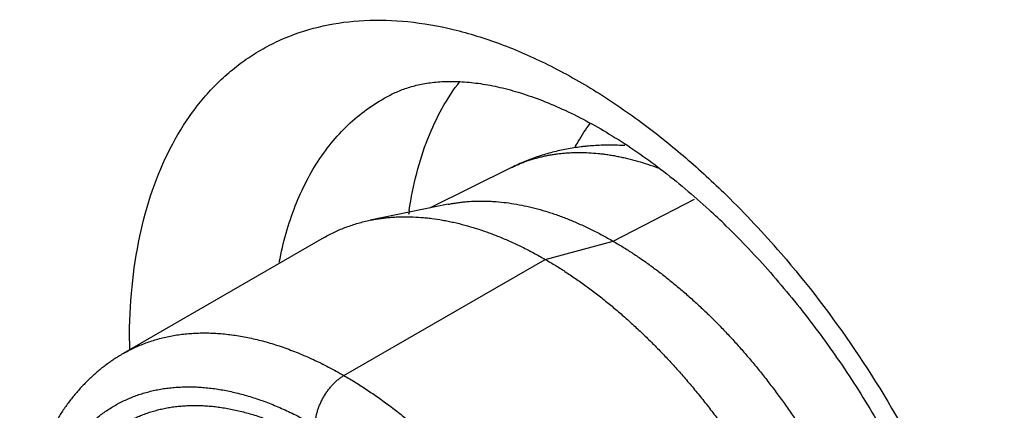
# Model space of a CAD drawing. Header units: inches. Extents: x 0 to 22, y 0 to 17.
# Tile 24 of 26: x 18.521 to 19.091, y 13.166 to 13.393. Entities that reach past the tile are written whole.
import ezdxf

# ---------------------------------------------------------------- set-up
doc = ezdxf.new("R2010")
doc.units = ezdxf.units.IN
doc.header["$LTSCALE"] = 1.21
doc.header["$MEASUREMENT"] = 0
doc.layers.get('0').update_dxf_attribs({"linetype": 'CONTINUOUS'})

msp = doc.modelspace()

# ---------------------------------------------------------------- linework, layer by layer
at = {"color": 7, "linetype": 'CONTINUOUS'}
for p, q in [((18.8059508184, 13.307084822), (18.7583625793, 13.2835377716)), ((18.8647143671, 13.2644104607), (18.9118790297, 13.2887886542)), ((18.7692199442, 13.2857508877), (18.723978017, 13.276528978)), ((18.6974197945, 13.2665465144), (18.5808578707, 13.1992451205)), ((18.8253787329, 13.253868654), (18.8647143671, 13.2644104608)), ((18.7088168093, 13.18656726), (18.8253787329, 13.2538686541))]:
    msp.add_line(p, q, dxfattribs=at)
for centre, radius, start, end in [((18.5488746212, 12.9013407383), 0.5453465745, 40.7345034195, 45.6286367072), ((18.9695103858, 13.2493386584), 0.2253444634, 171.6093973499, 172.2244927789), ((18.6190918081, 12.9540341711), 0.4457565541, 45.7177855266, 47.4902179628), ((18.9347043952, 13.2066358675), 0.3501569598, 180.0026022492, 180.7840089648)]:
    msp.add_arc(centre, radius, start, end, dxfattribs=at)
for points, knots in [([(18.5845474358, 13.2066199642), (18.5845474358, 13.2170704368), (18.5854677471, 13.2374056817), (18.5898458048, 13.2667312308), (18.5971758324, 13.2936917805), (18.6073725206, 13.3179659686), (18.6183327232, 13.3359369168), (18.6284048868, 13.3485658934), (18.6365020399, 13.3570888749), (18.6452062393, 13.364741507), (18.6544886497, 13.3715044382), (18.6643227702, 13.3773576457), (18.6781864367, 13.3839489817), (18.696928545, 13.3898360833), (18.7209660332, 13.3929465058), (18.7463723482, 13.3921328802), (18.7728477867, 13.3874485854), (18.8000974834, 13.3789616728), (18.8278264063, 13.366791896), (18.8557238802, 13.3510780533), (18.873798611, 13.3386625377), (18.8827960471, 13.3319421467)], [0, 0, 0, 0, 0.0724573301, 0.1408759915, 0.2051833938, 0.2656638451, 0.3228464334, 0.3504557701, 0.3775455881, 0.4042471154, 0.4307033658, 0.4570625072, 0.4834757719, 0.5370058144, 0.5924585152, 0.6507565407, 0.7125677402, 0.7783151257, 0.8481764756, 0.9221364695, 1, 1, 1, 1]), ([(18.7368039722, 13.3496497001), (18.7389557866, 13.3507144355), (18.7435133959, 13.3526609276), (18.7508774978, 13.3548726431), (18.7589950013, 13.3563658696), (18.7679155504, 13.3570607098), (18.7776582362, 13.3568853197), (18.7882075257, 13.3557554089), (18.7995178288, 13.3535821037), (18.8115176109, 13.3502810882), (18.8241226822, 13.3458287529), (18.8421050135, 13.338119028), (18.8653664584, 13.3254057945), (18.893268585, 13.3060794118), (18.9113008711, 13.2908739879), (18.920296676, 13.2826289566)], [0, 0, 0, 0, 0.035056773, 0.072191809, 0.1120541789, 0.1553424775, 0.2026275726, 0.2541392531, 0.3100748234, 0.3706171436, 0.4356984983, 0.5051259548, 0.6561330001, 0.8218171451, 1, 1, 1, 1]), ([(18.7465779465, 13.2822210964), (18.7476516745, 13.2894998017), (18.7504390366, 13.3035578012), (18.7568232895, 13.3234720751), (18.7652212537, 13.3414067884), (18.7722842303, 13.3521558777), (18.7761160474, 13.3570826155)], [0, 0, 0, 0, 0.2714527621, 0.5275771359, 0.7697231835, 1, 1, 1, 1]), ([(18.6713538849, 13.2522881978), (18.6724415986, 13.2579491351), (18.6750246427, 13.2689389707), (18.6802763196, 13.2846516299), (18.6867825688, 13.2991234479), (18.6945165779, 13.3122630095), (18.7034300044, 13.3239896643), (18.7134703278, 13.3342282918), (18.7245812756, 13.3428964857), (18.7326496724, 13.3475920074), (18.7368046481, 13.3496484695)], [0, 0, 0, 0, 0.1421994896, 0.2780687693, 0.4080817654, 0.5328935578, 0.6533676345, 0.7705444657, 0.8856373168, 1, 1, 1, 1]), ([(18.8425385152, 13.3184277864), (18.8431974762, 13.3196858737), (18.845874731, 13.3245672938), (18.8489369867, 13.3292397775), (18.8514312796, 13.3325527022)], [0, 0, 0, 0, 0.2551069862, 1, 1, 1, 1]), ([(18.8827960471, 13.3319421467), (18.891012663, 13.3258049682), (18.9072816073, 13.3127129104), (18.9226527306, 13.298581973), (18.930238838, 13.2911666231)], [0, 0, 0, 0, 0.4915476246, 1, 1, 1, 1]), ([(18.8715314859, 13.3197275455), (18.8701209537, 13.3198167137), (18.8672988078, 13.319953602), (18.8630638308, 13.3200325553), (18.8588327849, 13.319983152), (18.8546088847, 13.3198035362), (18.851097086, 13.3195437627), (18.8482948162, 13.3192690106), (18.8454981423, 13.3189493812), (18.8420132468, 13.3184654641), (18.8378536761, 13.3177493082), (18.8337215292, 13.3168973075), (18.8296218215, 13.3159090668), (18.8255593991, 13.3147841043), (18.8215386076, 13.3135219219), (18.8175629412, 13.3121228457), (18.8136354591, 13.310586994), (18.8097592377, 13.308914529), (18.8072136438, 13.3077096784), (18.8059508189, 13.3070848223)], [0, 0, 0, 0, 0.0627614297, 0.1254465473, 0.1880650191, 0.2506291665, 0.3131541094, 0.3444084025, 0.3756593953, 0.4381476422, 0.5006146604, 0.5630552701, 0.6254663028, 0.6878468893, 0.7502053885, 0.8125686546, 0.8749673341, 0.9374333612, 1, 1, 1, 1]), ([(18.8059508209, 13.3070848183), (18.8066833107, 13.3074472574), (18.8081610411, 13.3081502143), (18.8104116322, 13.3091370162), (18.8126973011, 13.3100567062), (18.8150172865, 13.3109089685), (18.817370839, 13.3116935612), (18.8197572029, 13.3124102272), (18.8221756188, 13.3130587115), (18.824625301, 13.3136388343), (18.8271054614, 13.3141504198), (18.8296153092, 13.3145932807), (18.8321540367, 13.3149672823), (18.8347208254, 13.3152723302), (18.837314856, 13.3155083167), (18.8399352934, 13.3156751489), (18.8425813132, 13.3157728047), (18.8461583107, 13.3158109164), (18.8506918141, 13.3156830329), (18.8552559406, 13.3153267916), (18.8589463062, 13.314905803), (18.8617471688, 13.3145196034), (18.8645666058, 13.3140646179), (18.8674037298, 13.313540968), (18.8702576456, 13.3129488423), (18.874103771, 13.3120637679), (18.8789493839, 13.3107845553), (18.8847862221, 13.3089872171), (18.8886673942, 13.3076243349), (18.8906142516, 13.3068999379)], [0, 0, 0, 0, 0.0281554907, 0.0563659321, 0.0846489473, 0.1130219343, 0.1415019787, 0.1701058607, 0.1988500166, 0.2277504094, 0.2568225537, 0.2860815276, 0.3155418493, 0.3452174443, 0.375121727, 0.4052675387, 0.4356670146, 0.4663317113, 0.5284950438, 0.5918424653, 0.6239846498, 0.6564480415, 0.6892397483, 0.7223663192, 0.7558335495, 0.7896466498, 0.858325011, 0.9284356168, 1, 1, 1, 1]), ([(18.7692199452, 13.2857508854), (18.7700973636, 13.2859297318), (18.771863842, 13.286262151), (18.774536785, 13.2866835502), (18.7772409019, 13.2870292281), (18.7809017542, 13.2873904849), (18.7855546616, 13.287649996), (18.7902564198, 13.2876545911), (18.7940660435, 13.2875083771), (18.7979457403, 13.2872588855), (18.8028560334, 13.2867542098), (18.8088035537, 13.2858487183), (18.8137970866, 13.2848482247), (18.8178253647, 13.2839003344), (18.82191868, 13.2828421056), (18.8260205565, 13.2816390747), (18.8301261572, 13.2802971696), (18.8342916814, 13.2788424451), (18.8395252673, 13.2768387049), (18.844733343, 13.2746162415), (18.8489134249, 13.2726974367), (18.8531431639, 13.270664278), (18.8584398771, 13.2679451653), (18.8626224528, 13.2656183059), (18.8647143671, 13.2644104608)], [0, 0, 0, 0, 0.0268701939, 0.0539278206, 0.081186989, 0.1086612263, 0.164300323, 0.2209463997, 0.24967647, 0.2786893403, 0.3375940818, 0.3977294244, 0.4591488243, 0.4903559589, 0.5218995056, 0.5860073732, 0.6185812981, 0.6515038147, 0.7183977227, 0.7866982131, 0.8213773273, 0.8564076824, 0.9275155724, 1, 1, 1, 1]), ([(18.697419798, 13.2665465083), (18.6984360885, 13.267133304), (18.7004943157, 13.2682657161), (18.7036518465, 13.2698369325), (18.7068785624, 13.2712803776), (18.7101725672, 13.2725951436), (18.7135319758, 13.2737805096), (18.7169548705, 13.2748358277), (18.720439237, 13.2757604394), (18.7227925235, 13.276287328), (18.7239780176, 13.2765289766)], [0, 0, 0, 0, 0.1235532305, 0.2472465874, 0.3712193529, 0.4956093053, 0.6205518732, 0.7461793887, 0.8726206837, 1, 1, 1, 1]), ([(18.7239780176, 13.2765289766), (18.7249097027, 13.2767188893), (18.726785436, 13.2770718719), (18.7296237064, 13.2775193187), (18.7324950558, 13.2778863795), (18.735398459, 13.2781729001), (18.7383329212, 13.2783787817), (18.7412974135, 13.2785039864), (18.7442909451, 13.2785484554), (18.7483388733, 13.2784998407), (18.7524227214, 13.2782884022), (18.7565342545, 13.2779191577), (18.7607196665, 13.2774382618), (18.7649296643, 13.2767973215), (18.7691573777, 13.2760022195), (18.7734563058, 13.2750916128), (18.7788764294, 13.2737510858), (18.7842917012, 13.2721628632), (18.7886512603, 13.2707379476), (18.7930744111, 13.2691932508), (18.7986317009, 13.2670655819), (18.8041618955, 13.2647056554), (18.808600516, 13.2626681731), (18.8130918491, 13.260509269), (18.818716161, 13.2576219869), (18.8231574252, 13.2551512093), (18.8253787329, 13.2538686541)], [0, 0, 0, 0, 0.0268699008, 0.0539272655, 0.0811861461, 0.1086600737, 0.1363619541, 0.1643040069, 0.1924978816, 0.2209545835, 0.278692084, 0.307996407, 0.3376007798, 0.3977354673, 0.4282834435, 0.4591582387, 0.5219045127, 0.5860117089, 0.6185852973, 0.6515074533, 0.7184006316, 0.786700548, 0.8213793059, 0.8564092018, 0.9275160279, 1, 1, 1, 1]), ([(18.9303159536, 13.2731555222), (18.9391903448, 13.2645034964), (18.9565351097, 13.2461682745), (18.9807563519, 13.216460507), (19.0032909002, 13.1844469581), (19.0237616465, 13.1506485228), (19.0418372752, 13.1156091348), (19.0572244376, 13.079895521), (19.0696972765, 13.0441102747), (19.0760872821, 13.0200507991), (19.0787260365, 13.0081473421)], [0, 0, 0, 0, 0.1208485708, 0.2458113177, 0.3734395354, 0.5022619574, 0.6307988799, 0.7575714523, 0.8811173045, 1, 1, 1, 1]), ([(18.8647143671, 13.2644104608), (18.866652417, 13.2632914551), (18.8705274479, 13.2609770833), (18.8762850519, 13.2573132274), (18.8820294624, 13.2534323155), (18.8877539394, 13.2493389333), (18.8934520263, 13.2450377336), (18.8991171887, 13.2405336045), (18.9047429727, 13.2358317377), (18.910322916, 13.230937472), (18.9158506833, 13.2258564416), (18.9213199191, 13.2205944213), (18.9267243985, 13.215157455), (18.932057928, 13.2095517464), (18.9373144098, 13.2037837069), (18.9424878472, 13.1978599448), (18.9475722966, 13.1917872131), (18.9525619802, 13.1855724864), (18.9574511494, 13.1792228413), (18.9622342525, 13.1727455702), (18.9669057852, 13.1661480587), (18.9714604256, 13.1594378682), (18.9758929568, 13.1526226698), (18.9801982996, 13.1457102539), (18.9843715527, 13.1387085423), (18.9884079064, 13.131625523), (18.9923027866, 13.1244693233), (18.9960516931, 13.1172481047), (18.9996503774, 13.1099701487), (19.0030946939, 13.1026437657), (19.006380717, 13.0952773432), (19.0095046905, 13.0878793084), (19.0124630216, 13.0804581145), (19.0152523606, 13.0730222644), (19.0178694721, 13.0655802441), (19.020311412, 13.058140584), (19.0225753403, 13.0507117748), (19.0246587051, 13.0433023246), (19.0265591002, 13.0359206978), (19.0282743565, 13.0285753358), (19.0298025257, 13.0212746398), (19.031141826, 13.014026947), (19.032290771, 13.0068405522), (19.0332479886, 12.9997236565), (19.0340124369, 12.9926844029), (19.0345831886, 12.9857308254), (19.0349596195, 12.9788708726), (19.0351412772, 12.9721123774), (19.0351279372, 12.9654630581), (19.0349196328, 12.958930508), (19.0345165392, 12.9525221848), (19.0339191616, 12.9462454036), (19.0331280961, 12.9401073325), (19.0321442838, 12.9341149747), (19.030968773, 12.9282751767), (19.029602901, 12.9225946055), (19.0280481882, 12.9170797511), (19.0263063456, 12.9117369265), (19.0243793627, 12.9065722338), (19.0222693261, 12.9015916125), (19.0199786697, 12.8968007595), (19.0175098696, 12.8922051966), (19.0148658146, 12.8878102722), (19.0125098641, 12.8843060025), (19.0105407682, 12.8816105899), (19.0090276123, 12.8796497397), (19.007473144, 12.8777427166), (19.0064063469, 12.8765038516), (19.0058662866, 12.8758938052)], [0, 0, 0, 0, 0.0147808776, 0.0298061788, 0.0450688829, 0.0605629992, 0.0762816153, 0.0922168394, 0.1083601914, 0.1247026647, 0.1412346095, 0.1579458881, 0.1748258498, 0.1918634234, 0.2090471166, 0.2263650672, 0.2438050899, 0.2613546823, 0.2790010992, 0.2967313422, 0.3145322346, 0.3323904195, 0.3502924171, 0.3682246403, 0.3861734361, 0.4041251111, 0.4220659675, 0.4399823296, 0.457860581, 0.4756871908, 0.4934487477, 0.5111319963, 0.5287238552, 0.5462114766, 0.5635822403, 0.5808238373, 0.5979242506, 0.6148718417, 0.6316553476, 0.6482639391, 0.6646872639, 0.6809154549, 0.6969392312, 0.7127498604, 0.7283392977, 0.7437001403, 0.7588257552, 0.7737102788, 0.7883486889, 0.8027368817, 0.8168716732, 0.8307509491, 0.8443736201, 0.8577398, 0.870850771, 0.8837091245, 0.8963187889, 0.9086850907, 0.920814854, 0.9327163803, 0.9443995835, 0.9558759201, 0.9671584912, 0.9782619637, 0.9837520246, 0.9892035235, 0.9946187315, 1, 1, 1, 1]), ([(18.8253787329, 13.2538686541), (18.8274365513, 13.2526804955), (18.8315511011, 13.2502230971), (18.8376646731, 13.2463326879), (18.8437643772, 13.2422117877), (18.8498429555, 13.2378652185), (18.8558934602, 13.2332979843), (18.861909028, 13.2285153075), (18.8678827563, 13.2235226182), (18.8738078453, 13.2183256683), (18.8796774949, 13.2129303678), (18.8854850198, 13.2073429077), (18.8912237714, 13.2015696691), (18.8968871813, 13.1956172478), (18.9024687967, 13.1894924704), (18.9079622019, 13.1832023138), (18.9133611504, 13.1767540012), (18.9186594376, 13.1701548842), (18.9238510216, 13.1634125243), (18.9289299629, 13.1565346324), (18.9338904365, 13.1495290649), (18.9387267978, 13.1424038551), (18.9434334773, 13.1351671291), (18.9480051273, 13.1278271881), (18.9524364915, 13.1203924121), (18.956722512, 13.1128713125), (18.960858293, 13.1052724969), (18.9648390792, 13.0976046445), (18.968660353, 13.0898765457), (18.9723177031, 13.0820970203), (18.9758069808, 13.0742749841), (18.9791241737, 13.0664193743), (18.9822654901, 13.0585391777), (18.9852273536, 13.0506434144), (18.9880063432, 13.0427411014), (18.9905993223, 13.0348412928), (18.9930032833, 13.0269530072), (18.9952155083, 13.0190852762), (18.9972334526, 13.0112470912), (18.9990548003, 13.0034474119), (19.000677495, 12.9956951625), (19.0020996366, 12.9879991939), (19.003319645, 12.9803683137), (19.0043360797, 12.9728112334), (19.0051478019, 12.9653365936), (19.0057538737, 12.957952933), (19.0061535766, 12.9506686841), (19.0063464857, 12.9434921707), (19.0063323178, 12.9364315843), (19.0061111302, 12.9294949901), (19.0056831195, 12.9226903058), (19.0050487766, 12.9160253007), (19.0042088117, 12.9095075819), (19.0031641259, 12.9031445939), (19.0019159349, 12.8969435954), (19.0004655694, 12.8909116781), (18.9988147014, 12.8850557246), (18.9969651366, 12.8793824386), (18.9949189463, 12.8738983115), (18.9926784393, 12.8686096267), (18.9902460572, 12.8635224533), (18.9876246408, 12.8586426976), (18.9852753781, 12.8547378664), (18.9833043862, 12.8517259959), (18.9817868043, 12.8495314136), (18.9802244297, 12.8473927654), (18.9786177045, 12.8453106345), (18.9769670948, 12.843285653), (18.9758343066, 12.841970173), (18.9752608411, 12.8413223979)], [0, 0, 0, 0, 0.0147801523, 0.0298049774, 0.0450679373, 0.0605621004, 0.0762806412, 0.0922158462, 0.1083592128, 0.1247016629, 0.1412336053, 0.1579448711, 0.1748248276, 0.1918623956, 0.2090460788, 0.2263640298, 0.2438040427, 0.2613536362, 0.2790000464, 0.2967302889, 0.3145311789, 0.3323893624, 0.3502913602, 0.3682235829, 0.3861723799, 0.4041240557, 0.4220649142, 0.439981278, 0.457859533, 0.4756861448, 0.4934477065, 0.5111309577, 0.5287228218, 0.546210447, 0.5635812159, 0.5808228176, 0.5979232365, 0.6148708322, 0.6316543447, 0.6482629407, 0.664686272, 0.6809144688, 0.6969382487, 0.7127488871, 0.7283383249, 0.7436991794, 0.7588247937, 0.7737093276, 0.7883477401, 0.8027359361, 0.8168707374, 0.8307500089, 0.8443726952, 0.8577388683, 0.8708498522, 0.8837082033, 0.8963178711, 0.9086841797, 0.9208139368, 0.9327154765, 0.9443986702, 0.9558750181, 0.9671575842, 0.9727311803, 0.9782619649, 0.9837520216, 0.9892035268, 0.9946187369, 1, 1, 1, 1]), ([(18.9621063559, 13.257209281), (18.9773632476, 13.2395313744), (19.0059916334, 13.2019964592), (19.0423531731, 13.1413111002), (19.0715161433, 13.0775267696), (19.085809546, 13.0333848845), (19.0913881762, 13.0113405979)], [0, 0, 0, 0, 0.2501590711, 0.5043934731, 0.756397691, 1, 1, 1, 1]), ([(18.5808578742, 13.1992451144), (18.5819048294, 13.1998496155), (18.5840260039, 13.2010149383), (18.5872821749, 13.2026276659), (18.5906116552, 13.2041047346), (18.5940123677, 13.2054451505), (18.5974822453, 13.2066481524), (18.601019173, 13.2077130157), (18.6046210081, 13.2086390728), (18.6082855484, 13.2094258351), (18.6120105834, 13.2100727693), (18.6157938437, 13.2105795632), (18.6196330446, 13.210945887), (18.6235258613, 13.2111715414), (18.6274699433, 13.2112564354), (18.6314629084, 13.2112004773), (18.6355023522, 13.2110037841), (18.6395858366, 13.2106664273), (18.6437109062, 13.2101886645), (18.6478750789, 13.209570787), (18.6520758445, 13.2088131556), (18.6563106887, 13.207916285), (18.6605770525, 13.2068806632), (18.6648723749, 13.2057069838), (18.6691941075, 13.2043959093), (18.6750286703, 13.2024521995), (18.6808647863, 13.2002471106), (18.6866925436, 13.1977950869), (18.6911069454, 13.1958107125), (18.6955319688, 13.1936949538), (18.6999650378, 13.1914490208), (18.7044032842, 13.1890743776), (18.7073455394, 13.1874167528), (18.7088168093, 13.18656726)], [0, 0, 0, 0, 0.026934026, 0.053900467, 0.080931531, 0.1080590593, 0.1353143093, 0.1627277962, 0.1903291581, 0.2181469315, 0.2462085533, 0.2745400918, 0.3031662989, 0.3321104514, 0.3613942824, 0.3910380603, 0.4210603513, 0.4514782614, 0.4823072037, 0.5135610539, 0.5452521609, 0.577391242, 0.6099876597, 0.6430491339, 0.6765820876, 0.7105915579, 0.7800479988, 0.8155038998, 0.8514431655, 0.88786527, 0.9247690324, 0.9621500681, 1, 1, 1, 1]), ([(18.5808578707, 13.1992451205), (18.5799573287, 13.1987251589), (18.5781729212, 13.1976577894), (18.5755476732, 13.1959754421), (18.5729761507, 13.1942137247), (18.5704592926, 13.1923737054), (18.5679979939, 13.1904564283), (18.5655931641, 13.1884629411), (18.5632457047, 13.1863943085), (18.5609566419, 13.1842516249), (18.558726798, 13.182036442), (18.5565569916, 13.1797505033), (18.5544481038, 13.1773955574), (18.5524010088, 13.1749733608), (18.550416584, 13.1724856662), (18.5484957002, 13.1699342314), (18.5466392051, 13.1673207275), (18.5448477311, 13.1646467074), (18.5431213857, 13.1619137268), (18.5409010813, 13.1581839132), (18.538288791, 13.1533779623), (18.5354236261, 13.1474123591), (18.5328199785, 13.1412439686), (18.5304772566, 13.1348827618), (18.5283942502, 13.1283379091), (18.5265696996, 13.1216183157), (18.5250023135, 13.1147326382), (18.5236906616, 13.1076892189), (18.5226331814, 13.1004960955), (18.521828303, 13.0931611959), (18.5212744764, 13.0856925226), (18.5209700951, 13.0780982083), (18.5209135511, 13.0703865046), (18.5211032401, 13.0625657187), (18.5215376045, 13.0546443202), (18.5222147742, 13.0466310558), (18.5231326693, 13.0385349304), (18.5242892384, 13.030365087), (18.5256824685, 13.0221308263), (18.5273099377, 13.0138416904), (18.5291687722, 13.0055074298), (18.5312561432, 12.9971379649), (18.5335692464, 12.9887433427), (18.5361048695, 12.9803337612), (18.5388591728, 12.9719194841), (18.5418283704, 12.9635109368), (18.5450086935, 12.9551186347), (18.5483960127, 12.9467531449), (18.5519854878, 12.9384249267), (18.5557723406, 12.930144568), (18.5597518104, 12.921922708), (18.5639188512, 12.913769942), (18.5682677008, 12.9056965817), (18.5727926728, 12.8977130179), (18.5774881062, 12.8898296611), (18.5823481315, 12.8820568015), (18.5873661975, 12.8744042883), (18.5925358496, 12.8668820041), (18.5978506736, 12.8594998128), (18.6033041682, 12.8522673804), (18.6088892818, 12.8451937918), (18.6145990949, 12.8382880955), (18.6204267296, 12.8315593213), (18.626365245, 12.8250163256), (18.6324071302, 12.818667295), (18.6385450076, 12.8125204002), (18.6447716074, 12.8065836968), (18.6510800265, 12.8008648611), (18.6574634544, 12.7953707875), (18.663915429, 12.7901080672), (18.6704293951, 12.7850833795), (18.6769980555, 12.7803038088), (18.6836128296, 12.7757761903), (18.6902645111, 12.7715079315), (18.6947519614, 12.7688195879), (18.6969996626, 12.7675217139)], [0, 0, 0, 0, 0.006079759, 0.012154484, 0.0182273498, 0.0243014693, 0.0303798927, 0.0364656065, 0.0425615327, 0.0486704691, 0.0547945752, 0.0609355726, 0.0670950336, 0.0732743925, 0.0794749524, 0.0856978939, 0.0919442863, 0.0982155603, 0.1045139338, 0.1108415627, 0.1235913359, 0.1364799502, 0.1495192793, 0.1627219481, 0.176099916, 0.1896630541, 0.203419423, 0.217376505, 0.2315407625, 0.2459171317, 0.2605091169, 0.2753185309, 0.2903457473, 0.3055900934, 0.3210499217, 0.3367218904, 0.3526011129, 0.3686819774, 0.3849582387, 0.4014223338, 0.4180652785, 0.4348775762, 0.4518493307, 0.4689697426, 0.4862268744, 0.5036084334, 0.5211018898, 0.5386941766, 0.5563714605, 0.5741196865, 0.5919246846, 0.6097720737, 0.6276471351, 0.645535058, 0.6634210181, 0.6812902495, 0.6991280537, 0.7169197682, 0.7346508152, 0.7523069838, 0.7698746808, 0.7873405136, 0.8046912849, 0.8219142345, 0.8389972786, 0.8559286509, 0.8726969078, 0.8892918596, 0.9057060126, 0.9219327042, 0.9379658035, 0.9537986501, 0.9694216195, 0.9848250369, 1, 1, 1, 1]), ([(18.6921134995, 13.157636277), (18.6921134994, 13.1579553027), (18.6921273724, 13.1586010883), (18.6921879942, 13.1595792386), (18.6922886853, 13.1605762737), (18.6924291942, 13.161589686), (18.6926090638, 13.1626169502), (18.6928278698, 13.1636554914), (18.6930852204, 13.164702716), (18.6933804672, 13.1657560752), (18.6937127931, 13.1668130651), (18.6940814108, 13.167871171), (18.6944855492, 13.1689278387), (18.6949241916, 13.169980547), (18.6953962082, 13.171026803), (18.6960694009, 13.1724115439), (18.6968034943, 13.173770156), (18.697594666, 13.1750968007), (18.6982152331, 13.1760733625), (18.698861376, 13.1770287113), (18.6995314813, 13.1779606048), (18.7002238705, 13.178866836), (18.7009368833, 13.1797452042), (18.7016689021, 13.1805935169), (18.7024181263, 13.1814098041), (18.7031827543, 13.1821921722), (18.7039609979, 13.1829387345), (18.7047510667, 13.1836475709), (18.705550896, 13.1843170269), (18.7063583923, 13.184945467), (18.7071714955, 13.1855312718), (18.7079882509, 13.1860728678), (18.7085405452, 13.1864077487), (18.7088168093, 13.1865672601)], [0, 0, 0, 0, 0.0275637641, 0.0557896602, 0.0846533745, 0.1141244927, 0.1441665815, 0.1747408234, 0.205806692, 0.2373219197, 0.2692423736, 0.3015226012, 0.3341160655, 0.3669733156, 0.4000425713, 0.4332714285, 0.4999899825, 0.5333796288, 0.5667157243, 0.5999449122, 0.633014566, 0.6658724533, 0.6984668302, 0.730747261, 0.7626672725, 0.7941824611, 0.8252496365, 0.855827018, 0.8858733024, 0.9153483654, 0.9442141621, 0.9724378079, 1, 1, 1, 1]), ([(18.7088168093, 13.18656726), (18.7110573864, 13.1852735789), (18.7144023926, 13.1832698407), (18.7188186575, 13.180484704), (18.723269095, 13.1775831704), (18.7288189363, 13.1737853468), (18.7354236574, 13.1689815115), (18.7419922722, 13.1639186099), (18.7485159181, 13.1586035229), (18.7549857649, 13.1530434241), (18.7613930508, 13.1472458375), (18.7677291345, 13.1412186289), (18.7739854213, 13.1349699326), (18.7801534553, 13.1285082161), (18.7862249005, 13.121842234), (18.7921915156, 13.1149809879), (18.7980452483, 13.1079337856), (18.8037781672, 13.1007101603), (18.8093824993, 13.0933198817), (18.8148506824, 13.0857729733), (18.820175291, 13.0780796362), (18.825349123, 13.0702502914), (18.8303651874, 13.062295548), (18.8352166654, 13.0542261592), (18.8398970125, 13.0460530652), (18.8443998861, 13.0377873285), (18.8487191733, 13.0294401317), (18.8528490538, 13.021022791), (18.8567839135, 13.0125466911), (18.8605184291, 13.0040233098), (18.8640475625, 12.9954641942), (18.8673665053, 12.9868809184), (18.8704707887, 12.9782851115), (18.8733562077, 12.9696884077), (18.8760188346, 12.9611024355), (18.8784550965, 12.9525388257), (18.8806616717, 12.9440091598), (18.8826355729, 12.93552498), (18.8843741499, 12.9270977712), (18.8858750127, 12.9187389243), (18.8871361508, 12.9104597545), (18.8881558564, 12.9022714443), (18.8889327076, 12.8941851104), (18.8893787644, 12.887512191), (18.8896117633, 12.8822349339), (18.8897614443, 12.8770467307), (18.8897973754, 12.8706461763), (18.8896284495, 12.8643069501), (18.8893690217, 12.8593129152), (18.8890309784, 12.8544206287), (18.8885703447, 12.849586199), (18.887983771, 12.8448155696), (18.8873226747, 12.8401532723), (18.886347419, 12.8344397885), (18.8851603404, 12.8288282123), (18.8840893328, 12.8244416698), (18.8829508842, 12.8201702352), (18.8813822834, 12.8149609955), (18.8792559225, 12.8088966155), (18.8772810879, 12.8040081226), (18.8755858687, 12.8002181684), (18.8738324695, 12.7965456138), (18.8715016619, 12.7921035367), (18.8689639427, 12.7878300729), (18.8668251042, 12.7845438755), (18.865174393, 12.7821554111), (18.863470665, 12.7798331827), (18.8617144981, 12.7775779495), (18.8599064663, 12.7753905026), (18.8580471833, 12.7732715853), (18.8561372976, 12.7712219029), (18.8541774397, 12.7692421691), (18.8521682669, 12.7673330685), (18.8501104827, 12.7654952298), (18.8480047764, 12.7637292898), (18.8458518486, 12.7620358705), (18.843652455, 12.7604155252), (18.8414073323, 12.7588688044), (18.8391172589, 12.7573962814), (18.8375608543, 12.7564642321), (18.8367757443, 12.7560109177)], [0, 0, 0, 0, 0.0151950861, 0.0228956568, 0.0306634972, 0.04639626, 0.0623854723, 0.0786225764, 0.0950977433, 0.1118002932, 0.1287188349, 0.1458412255, 0.1631546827, 0.18064581, 0.19830067, 0.2161048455, 0.2340434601, 0.2521012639, 0.2702626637, 0.2885117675, 0.3068324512, 0.3252083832, 0.3436230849, 0.3620599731, 0.3805024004, 0.3989337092, 0.4173372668, 0.4356965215, 0.4539950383, 0.4722165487, 0.4903450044, 0.508364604, 0.5262598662, 0.5440156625, 0.5616172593, 0.5790504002, 0.5963013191, 0.6133568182, 0.6302043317, 0.6468319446, 0.6632285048, 0.6793836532, 0.6952878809, 0.7109326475, 0.7186555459, 0.7263108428, 0.741415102, 0.7562405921, 0.7635477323, 0.770783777, 0.7850408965, 0.7920622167, 0.7990118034, 0.8126955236, 0.8260945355, 0.832688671, 0.8392131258, 0.8520552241, 0.8646288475, 0.876943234, 0.8830071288, 0.8890106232, 0.9008425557, 0.9124554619, 0.918185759, 0.9238680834, 0.929504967, 0.935099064, 0.9406531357, 0.9461700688, 0.951652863, 0.9571046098, 0.962528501, 0.9679278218, 0.9733059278, 0.9786662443, 0.9840122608, 0.989347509, 0.994675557, 1, 1, 1, 1]), ([(18.5279565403, 13.0564104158), (18.5279108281, 13.0580109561), (18.5278531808, 13.0611933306), (18.5278693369, 13.0659376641), (18.5279886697, 13.0706205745), (18.5282832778, 13.0767373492), (18.5287829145, 13.0827613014), (18.5294953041, 13.0886789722), (18.5301281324, 13.0930111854), (18.5308627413, 13.0972648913), (18.5316986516, 13.1014374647), (18.532635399, 13.1055262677), (18.5336723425, 13.1095287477), (18.5348088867, 13.1134423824), (18.5360443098, 13.1172647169), (18.5373778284, 13.1209933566), (18.5388086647, 13.1246259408), (18.5403358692, 13.1281602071), (18.5419585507, 13.13159391), (18.5436756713, 13.1349248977), (18.5454861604, 13.1381510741), (18.5473889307, 13.14127038), (18.5493827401, 13.1442808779), (18.5514664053, 13.1471806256), (18.5536385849, 13.1499678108), (18.5558979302, 13.1526406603), (18.5582430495, 13.1551974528), (18.5606724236, 13.1576366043), (18.5631845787, 13.1599565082), (18.5657778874, 13.1621557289), (18.5684507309, 13.1642328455), (18.5712014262, 13.1661865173), (18.574028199, 13.1680155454), (18.5769292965, 13.1697187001), (18.579902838, 13.1712949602), (18.5829469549, 13.1727432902), (18.5860597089, 13.174062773), (18.5892391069, 13.1752526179), (18.5924831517, 13.1763120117), (18.5957897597, 13.1772403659), (18.599156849, 13.1780370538), (18.6025822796, 13.178701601), (18.6060638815, 13.1792336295), (18.6095994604, 13.1796327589), (18.6131867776, 13.1798988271), (18.6168235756, 13.1800316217), (18.6205075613, 13.1800311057), (18.6242364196, 13.1798973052), (18.6280078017, 13.1796302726), (18.6318193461, 13.1792302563), (18.6356686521, 13.1786974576), (18.6395533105, 13.1780322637), (18.6434708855, 13.1772350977), (18.6474189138, 13.1763064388), (18.6513949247, 13.1752469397), (18.6553964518, 13.1740572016), (18.6608008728, 13.1722857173), (18.6662075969, 13.1702661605), (18.6716069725, 13.1680125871), (18.6756980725, 13.1661847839), (18.6797994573, 13.164232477), (18.6839085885, 13.1621567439), (18.6880226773, 13.1599590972), (18.6907497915, 13.1584235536), (18.6921134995, 13.157636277)], [0, 0, 0, 0, 0.0191497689, 0.0380630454, 0.0567369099, 0.0751689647, 0.1112981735, 0.1289958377, 0.1464475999, 0.1636539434, 0.1806160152, 0.1973355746, 0.2138151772, 0.2300580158, 0.2460680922, 0.2618501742, 0.2774097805, 0.2927533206, 0.3078879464, 0.3228217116, 0.3375634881, 0.3521229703, 0.3665107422, 0.3807381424, 0.3948173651, 0.408761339, 0.4225837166, 0.436298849, 0.4499216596, 0.4634676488, 0.4769527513, 0.4903932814, 0.5038058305, 0.5172071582, 0.5306140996, 0.5440434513, 0.5575118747, 0.5710357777, 0.5846312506, 0.5983139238, 0.6120989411, 0.6260008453, 0.6400335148, 0.6542101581, 0.6685431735, 0.6830442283, 0.6977241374, 0.7125928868, 0.7276596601, 0.7429327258, 0.7584195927, 0.7741268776, 0.7900604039, 0.8062252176, 0.8226255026, 0.8392647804, 0.8561457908, 0.8906376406, 0.9082532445, 0.9261145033, 0.9442213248, 0.9625732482, 0.9811677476, 1, 1, 1, 1]), ([(18.5818719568, 13.158915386), (18.582773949, 13.1594361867), (18.5846014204, 13.1604401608), (18.5874067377, 13.1618295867), (18.590275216, 13.1631021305), (18.5932050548, 13.1642569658), (18.5961944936, 13.1652933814), (18.5992416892, 13.166210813), (18.6023448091, 13.1670086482), (18.6055019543, 13.1676864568), (18.6087112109, 13.1682438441), (18.6119706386, 13.1686804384), (18.6152782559, 13.1689960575), (18.6186320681, 13.1691904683), (18.6220300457, 13.1692635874), (18.6254701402, 13.1692154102), (18.6289502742, 13.169045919), (18.6324683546, 13.1687552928), (18.6360222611, 13.1683436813), (18.6396098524, 13.1678113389), (18.6432289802, 13.1671586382), (18.646877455, 13.1663859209), (18.6505530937, 13.1654937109), (18.6542536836, 13.164482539), (18.6579769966, 13.1633529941), (18.6617208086, 13.1621058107), (18.6654828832, 13.1607416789), (18.6705547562, 13.158754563), (18.6756189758, 13.1565478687), (18.6806680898, 13.1541337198), (18.6844873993, 13.152198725), (18.6883111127, 13.1501528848), (18.6908459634, 13.1487247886), (18.6921134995, 13.1479929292)], [0, 0, 0, 0, 0.0269340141, 0.0539004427, 0.0809314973, 0.1080590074, 0.1353142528, 0.1627277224, 0.1903290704, 0.218146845, 0.2462084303, 0.2745399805, 0.3031661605, 0.3321102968, 0.36139414, 0.3910378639, 0.4210601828, 0.4514780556, 0.4823069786, 0.5135608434, 0.5452518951, 0.5773910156, 0.6099873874, 0.6430488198, 0.6765817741, 0.7105912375, 0.7450810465, 0.7800533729, 0.8514429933, 0.8878653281, 0.9247696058, 0.9621506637, 1, 1, 1, 1])]:
    msp.add_open_spline(points, degree=3, knots=knots, dxfattribs=at)

doc.saveas('drawing.dxf')
